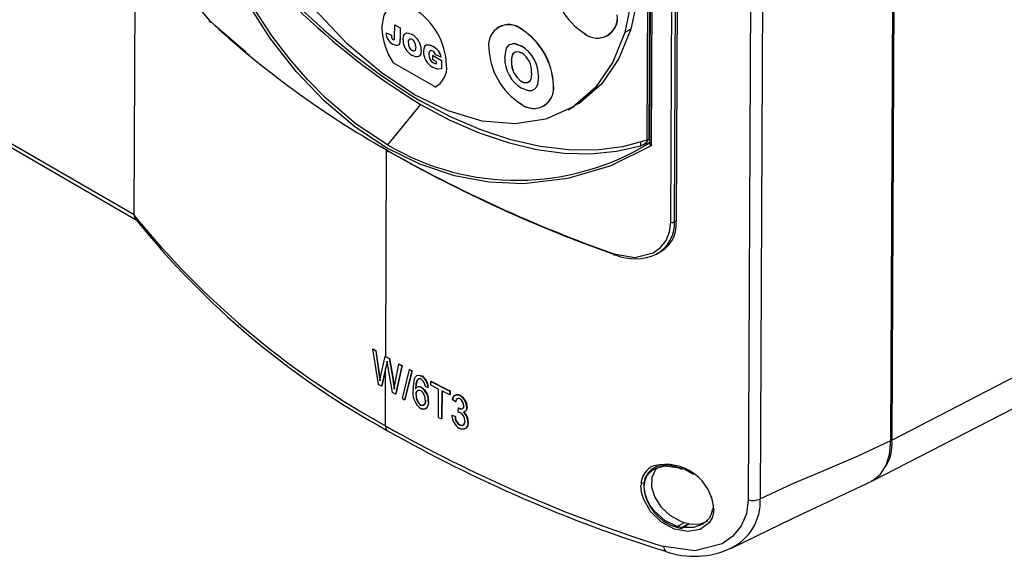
# Model space of a CAD drawing. Header units: millimetres. Extents: x 0 to 1676, y 0 to 1295.
# Tile 38 of 64: x 717 to 808, y 744 to 793. Entities that reach past the tile are written whole.
import ezdxf

# ---------------------------------------------------------------- set-up
doc = ezdxf.new("R2010")
doc.units = ezdxf.units.MM
doc.header["$LTSCALE"] = 6

msp = doc.modelspace()

# ---------------------------------------------------------------- linework, layer by layer
for p, q in [((727.841, 775.508), (728.764, 979.624)), ((797.461, 754.719), (798.34, 948.986)), ((798.408, 949.026), (797.53, 754.76)), ((785.207, 941.335), (784.339, 749.264)), ((786.3, 941.44), (785.431, 749.369)), ((777.206, 774.819), (777.576, 856.806)), ((777.552, 774.846), (777.922, 856.832)), ((778.075, 856.923), (777.704, 774.919)), ((775.045, 782.368), (775.321, 843.464)), ((775.221, 782.468), (775.497, 843.565)), ((775.54, 843.649), (775.261, 782.003)), ((775.696, 843.497), (775.417, 781.853)), ((727.841, 775.507), (632.672, 830.447)), ((632.88, 829.985), (728.186, 774.965)), ((738.084, 790.494), (735.284, 792.945)), ((751.807, 791.861), (751.812, 793)), ((751.816, 793.002), (751.812, 793)), ((751.812, 793), (752.313, 792.711)), ((751.816, 793.002), (752.317, 792.713)), ((752.313, 792.711), (752.308, 791.704)), ((752.317, 792.713), (752.312, 791.706)), ((752.317, 792.713), (752.313, 792.711)), ((763.457, 792.588), (763.466, 792.604)), ((773.533, 792.605), (772.976, 792.287)), ((751.017, 792.247), (751.014, 792.244)), ((751.014, 792.244), (751.515, 792.033)), ((751.017, 792.247), (751.518, 792.035)), ((751.518, 792.035), (751.515, 792.033)), ((751.588, 791.704), (751.585, 791.702)), ((751.662, 791.637), (751.659, 791.635)), ((752.308, 791.704), (752.312, 791.706)), ((753.417, 792.098), (753.42, 792.1)), ((769.255, 792.201), (769.264, 792.196)), ((769.296, 792.178), (769.287, 792.183)), ((753.081, 791.333), (753.085, 791.335)), ((753.413, 790.622), (753.417, 790.624)), ((754.253, 790.676), (754.25, 790.674)), ((754.896, 791.158), (754.892, 791.156)), ((755.339, 790.992), (755.336, 790.99)), ((760.472, 790.875), (760.472, 790.864)), ((760.472, 790.857), (760.472, 790.846)), ((761.935, 789.966), (762.085, 790.844)), ((762.522, 791.218), (762.804, 791.289)), ((762.804, 791.289), (762.8, 791.287)), ((762.8, 791.287), (763.49, 791.037)), ((762.804, 791.289), (763.493, 791.04)), ((763.493, 791.04), (763.49, 791.037)), ((738.118, 790.466), (738.084, 790.494)), ((738.132, 790.454), (738.118, 790.466)), ((738.132, 790.454), (738.459, 790.206)), ((754.963, 790.259), (754.959, 790.257)), ((755.334, 789.78), (755.336, 790.166)), ((755.668, 789.587), (755.334, 789.78)), ((755.339, 790.168), (755.336, 790.166)), ((755.336, 790.166), (756.108, 789.72)), ((755.339, 790.168), (756.111, 789.722)), ((756.088, 790.014), (755.587, 790.215)), ((756.088, 790.014), (756.092, 790.016)), ((756.108, 789.72), (756.104, 788.953)), ((756.111, 789.722), (756.108, 788.955)), ((756.111, 789.722), (756.108, 789.72)), ((755.523, 787.27), (751.682, 789.487)), ((755.335, 789.516), (755.332, 789.514)), ((755.667, 789.431), (755.668, 789.587)), ((756.108, 788.955), (756.104, 788.953)), ((762.563, 789.629), (762.567, 789.631)), ((765.04, 788.196), (765.036, 788.194)), ((763.483, 787.782), (763.486, 787.784)), ((766.43, 787.436), (766.412, 787.436)), ((754.178, 785.669), (751.166, 781.947)), ((763.395, 785.73), (763.403, 785.725)), ((763.435, 785.706), (763.426, 785.712)), ((767.784, 785.181), (768.34, 785.499)), ((775.221, 782.468), (775.045, 782.368)), ((750.586, 781.781), (751.258, 781.356)), ((774.448, 781.864), (774.449, 782.178)), ((774.448, 781.864), (774.623, 781.959)), ((775.111, 782.414), (775.205, 782.447)), ((775.205, 782.447), (775.205, 782.459)), ((775.272, 782.15), (775.266, 782.13)), ((750.985, 762.478), (751.072, 781.551)), ((727.841, 775.507), (727.841, 775.508)), ((728.521, 774.632), (727.841, 775.507)), ((777.704, 774.919), (777.552, 774.846)), ((775.744, 771.816), (775.882, 771.883)), ((749.816, 763.163), (749.804, 763.156)), ((750.313, 759.901), (749.804, 763.156)), ((749.804, 763.156), (750.067, 762.999)), ((750.081, 763.007), (750.067, 762.999)), ((750.067, 762.999), (750.366, 760.886)), ((750.081, 763.007), (750.381, 760.895)), ((750.545, 760.723), (750.952, 762.478)), ((751.053, 761.717), (750.6, 759.732)), ((750.969, 762.487), (750.952, 762.478)), ((751.319, 762.265), (750.952, 762.478)), ((751.071, 761.727), (750.98, 761.333)), ((751.115, 762.027), (751.053, 761.717)), ((751.071, 761.727), (751.053, 761.717)), ((751.133, 762.037), (751.071, 761.727)), ((751.179, 761.644), (751.115, 762.027)), ((751.607, 759.149), (751.179, 761.644)), ((751.319, 762.265), (751.338, 762.276)), ((751.319, 762.265), (751.61, 760.605)), ((751.338, 762.276), (751.629, 760.616)), ((751.87, 760.054), (752.195, 761.767)), ((752.216, 761.779), (752.195, 761.767)), ((752.195, 761.767), (752.466, 761.615)), ((750.381, 760.895), (750.366, 760.886)), ((750.366, 760.886), (750.449, 760.234)), ((750.98, 761.333), (750.616, 759.741)), ((750.956, 756.097), (750.98, 761.333)), ((752.466, 761.615), (751.901, 758.982)), ((752.488, 761.627), (751.921, 758.993)), ((752.488, 761.627), (752.466, 761.615)), ((752.522, 758.594), (753.184, 761.255)), ((753.392, 761.141), (752.728, 758.479)), ((753.417, 761.155), (752.751, 758.492)), ((753.208, 761.269), (753.184, 761.255)), ((753.184, 761.255), (753.392, 761.141)), ((753.417, 761.155), (753.392, 761.141)), ((750.6, 759.732), (750.313, 759.901)), ((750.449, 760.234), (750.545, 760.723)), ((751.629, 760.616), (751.61, 760.605)), ((751.61, 760.605), (751.768, 759.47)), ((751.629, 760.616), (751.788, 759.481)), ((751.768, 759.47), (751.87, 760.054)), ((753.891, 760.27), (753.865, 760.255)), ((754.3, 760.681), (754.272, 760.666)), ((755.123, 759.833), (755.124, 760.177)), ((755.854, 759.455), (755.123, 759.833)), ((755.153, 760.194), (755.124, 760.177)), ((755.124, 760.177), (756.876, 759.282)), ((750.616, 759.741), (750.6, 759.732)), ((751.901, 758.982), (751.607, 759.149)), ((751.921, 758.993), (751.901, 758.982)), ((753.766, 759.515), (753.859, 759.615)), ((753.774, 758.919), (753.8, 758.933)), ((754.293, 759.612), (754.266, 759.596)), ((754.603, 759.724), (754.879, 759.616)), ((754.907, 759.633), (754.879, 759.616)), ((755.842, 756.855), (755.854, 759.455)), ((756.134, 759.311), (756.122, 756.712)), ((756.874, 758.937), (756.134, 759.311)), ((756.165, 759.295), (756.154, 756.73)), ((756.876, 759.282), (756.874, 758.937)), ((756.907, 758.956), (756.874, 758.937)), ((756.908, 759.3), (756.876, 759.282)), ((756.908, 759.3), (756.907, 758.956)), ((752.522, 758.594), (752.728, 758.479)), ((752.751, 758.492), (752.728, 758.479)), ((754.936, 758.319), (754.908, 758.303)), ((757.405, 758.29), (757.121, 758.47)), ((757.438, 758.31), (757.405, 758.29)), ((757.836, 758.575), (757.68, 758.616)), ((757.829, 758.884), (757.795, 758.865)), ((754.221, 757.972), (754.248, 757.988)), ((757.652, 757.709), (757.615, 757.38)), ((757.615, 757.38), (757.812, 757.324)), ((757.686, 757.728), (757.652, 757.709)), ((757.695, 757.684), (757.652, 757.709)), ((757.686, 757.728), (757.729, 757.703)), ((757.729, 757.703), (757.695, 757.684)), ((758.479, 757.802), (758.443, 757.782)), ((755.842, 756.855), (756.122, 756.712)), ((756.154, 756.73), (756.122, 756.712)), ((757.112, 757.054), (757.079, 757.035)), ((757.363, 756.932), (757.079, 757.035)), ((757.112, 757.054), (757.397, 756.951)), ((757.397, 756.951), (757.363, 756.932)), ((758.581, 756.422), (758.545, 756.402)), ((757.826, 756.166), (757.791, 756.147)), ((777.817, 752.239), (778.255, 752.079)), ((778.256, 752.153), (778.255, 752.079)), ((778.36, 752.176), (779.298, 751.645)), ((780.926, 749.584), (781.104, 748.705)), ((781.104, 748.705), (781.08, 748.388)), ((781.171, 748.334), (781.15, 748.136)), ((781.174, 748.388), (781.171, 748.334)), ((777.792, 746.82), (778.431, 747.185)), ((778.431, 747.185), (778.863, 747.082)), ((778.231, 746.715), (777.792, 746.82)), ((778.863, 747.082), (778.231, 746.715)), ((778.231, 746.715), (778.231, 746.641)), ((778.336, 746.74), (778.863, 747.057)), ((778.863, 747.057), (778.863, 747.082)), ((776.746, 744.525), (776.727, 744.532))]:
    msp.add_line(p, q)
at = {"flags": 128}
for points in [[(772.976, 792.287), (771.884, 789.562), (770.295, 787.236), (768.222, 785.447), (765.722, 784.303), (762.89, 783.865), (759.847, 784.136), (756.725, 785.064), (753.649, 786.552), (750.574, 788.59), (747.455, 791.239), (744.416, 794.453), (741.59, 798.135), (739.098, 802.14), (737.034, 806.3), (735.454, 810.443), (734.372, 814.414)], [(775.417, 781.853), (771.696, 780.017), (767.749, 778.835), (763.67, 778.361), (760.475, 778.501), (757.304, 779.092), (754.14, 780.152), (751.068, 781.668), (748.132, 783.615), (745.339, 785.983), (742.746, 788.708), (740.328, 791.793), (737.463, 796.304), (734.97, 801.222), (732.85, 806.426)], [(751.166, 781.947), (748.281, 783.86), (745.505, 786.214), (743.823, 787.922), (742.168, 789.837), (740.554, 791.96), (739.181, 793.996), (737.8, 796.286), (736.432, 798.836), (735.288, 801.223), (734.26, 803.604), (733.164, 806.435)], [(773.786, 798.263), (773.575, 795.131), (772.976, 792.287)], [(774.343, 798.581), (774.132, 795.449), (773.533, 792.605)], [(750.64, 792.721), (750.853, 793.871), (751.132, 794.33), (751.52, 794.658), (751.998, 794.832), (752.533, 794.844), (753.63, 794.453)], [(773.533, 792.605), (772.441, 789.88), (770.851, 787.554), (768.779, 785.765), (768.312, 785.552)], [(751.585, 791.702), (751.62, 791.663), (751.659, 791.635)], [(751.588, 791.704), (751.621, 791.668), (751.662, 791.637)], [(751.659, 791.635), (751.701, 791.617), (751.74, 791.617), (751.767, 791.637), (751.786, 791.674), (751.807, 791.861)], [(752.308, 791.704), (752.289, 791.386), (752.256, 791.245), (752.187, 791.142), (752.084, 791.088), (751.96, 791.08), (751.681, 791.186)], [(752.58, 791.623), (752.63, 791.974), (752.702, 792.111), (752.804, 792.2), (752.934, 792.241), (753.088, 792.232), (753.417, 792.098)], [(752.73, 792.134), (752.808, 792.202), (752.937, 792.243), (753.092, 792.234), (753.42, 792.1)], [(753.081, 791.333), (753.094, 791.509), (753.146, 791.653), (753.194, 791.695), (753.259, 791.711), (753.329, 791.7), (753.413, 791.663)], [(753.085, 791.335), (753.098, 791.511), (753.132, 791.607)], [(753.749, 790.973), (753.738, 790.789), (753.69, 790.633), (753.642, 790.586), (753.574, 790.569), (753.501, 790.582), (753.413, 790.622)], [(753.543, 790.577), (753.5, 790.585), (753.417, 790.624)], [(754.25, 790.674), (754.205, 790.317), (754.138, 790.177), (754.038, 790.082), (753.91, 790.037), (753.756, 790.043), (753.428, 790.177)], [(754.253, 790.676), (754.21, 790.321), (754.143, 790.181), (754.043, 790.085), (753.939, 790.048)], [(754.892, 791.156), (754.702, 791.118), (754.562, 790.99), (754.483, 790.788), (754.459, 790.539)], [(754.618, 791.041), (754.706, 791.121), (754.896, 791.158)], [(755.336, 790.99), (755.11, 791.103), (754.892, 791.156)], [(754.896, 791.158), (755.113, 791.105), (755.339, 790.992)], [(755.312, 790.567), (755.23, 790.606), (755.155, 790.62), (755.088, 790.609), (755.034, 790.571), (754.975, 790.433), (754.959, 790.257)], [(762.085, 790.844), (762.375, 791.181), (762.8, 791.287)], [(762.563, 789.629), (762.607, 790.08), (762.674, 790.28), (762.773, 790.422), (762.916, 790.513), (763.092, 790.539), (763.289, 790.499), (763.391, 790.456), (763.495, 790.402)], [(756.104, 788.953), (755.73, 788.923), (755.306, 789.093)], [(755.332, 789.514), (755.505, 789.444), (755.667, 789.431)], [(755.335, 789.516), (755.509, 789.446), (755.671, 789.433)], [(765.036, 788.194), (764.948, 787.506), (764.819, 787.226), (764.638, 787.034), (764.395, 786.925), (764.113, 786.913), (763.481, 787.15)], [(764.407, 788.575), (764.364, 788.122), (764.298, 787.923), (764.199, 787.778), (764.058, 787.684), (763.885, 787.651), (763.689, 787.687), (763.586, 787.728), (763.483, 787.782)], [(765.04, 788.196), (764.951, 787.508), (764.823, 787.228), (764.642, 787.036), (764.486, 786.966)], [(775.045, 782.368), (772.76, 781.768), (770.347, 781.47), (767.821, 781.477), (765.201, 781.788), (762.504, 782.401), (759.75, 783.312), (756.958, 784.515), (754.147, 786.001)], [(754.178, 785.669), (756.892, 784.231), (759.588, 783.056), (762.251, 782.154), (764.861, 781.529), (767.402, 781.187), (769.858, 781.128), (772.212, 781.355), (774.448, 781.864)], [(751.059, 781.487), (751.062, 781.442), (751.073, 781.404), (751.091, 781.373), (751.116, 781.351), (751.146, 781.337), (751.181, 781.334), (751.219, 781.34), (751.258, 781.356)], [(797.53, 754.76), (808.1, 760.216), (818.532, 765.371), (829.916, 770.91), (840.33, 776.053), (850.9, 781.505)], [(795.77, 751.034), (822.652, 764.867), (849.576, 778.718)], [(771.975, 771.917), (773.909, 771.582), (775.6, 772.002), (776.271, 772.488), (776.777, 773.136), (777.095, 773.926), (777.206, 774.819)], [(772.116, 771.813), (772.088, 771.792), (772.06, 771.781), (772.035, 771.78), (772.014, 771.79), (771.997, 771.809), (771.984, 771.837), (771.976, 771.874), (771.975, 771.917)], [(750.969, 762.487), (750.971, 762.486), (750.973, 762.485), (750.975, 762.484), (750.977, 762.483), (750.979, 762.482), (750.981, 762.481), (750.983, 762.479), (750.985, 762.478)], [(750.381, 760.895), (750.425, 760.567), (750.464, 760.242)], [(753.504, 759.49), (753.622, 760.418), (753.715, 760.588), (753.856, 760.704), (754.046, 760.739), (754.272, 760.666)], [(753.887, 760.721), (754.077, 760.754), (754.3, 760.681)], [(753.865, 760.255), (753.773, 759.956), (753.74, 759.5)], [(753.891, 760.27), (753.791, 759.921), (753.766, 759.515)], [(754.237, 760.378), (754.116, 760.418), (754.011, 760.402), (753.865, 760.255)], [(754.264, 760.393), (754.143, 760.433), (754.037, 760.417), (753.891, 760.27)], [(754.492, 760.103), (754.565, 759.912), (754.603, 759.724)], [(753.774, 758.919), (753.797, 759.127), (753.877, 759.286), (753.947, 759.34), (754.025, 759.363), (754.112, 759.357), (754.209, 759.32)], [(753.8, 758.933), (753.827, 759.156), (753.902, 759.3), (754.034, 759.375), (754.127, 759.375), (754.236, 759.336)], [(757.121, 758.47), (757.196, 758.725), (757.325, 758.879), (757.509, 758.937), (757.641, 758.923), (757.795, 758.865)], [(754.631, 758.438), (754.612, 758.222), (754.542, 758.047), (754.409, 757.946), (754.32, 757.939), (754.221, 757.972)], [(754.908, 758.303), (754.866, 757.968), (754.748, 757.724), (754.587, 757.604), (754.436, 757.591), (754.234, 757.659)], [(754.659, 758.454), (754.636, 758.222), (754.571, 758.065), (754.456, 757.969), (754.365, 757.953), (754.248, 757.988)], [(754.936, 758.319), (754.898, 757.997), (754.777, 757.74), (754.682, 757.652), (754.559, 757.608), (754.416, 757.615), (754.261, 757.674)], [(757.802, 758.555), (757.705, 758.59), (757.625, 758.596), (757.519, 758.554), (757.446, 758.452), (757.405, 758.29)], [(757.553, 758.573), (757.475, 758.461), (757.438, 758.31)], [(758.156, 757.939), (758.125, 757.763), (758.084, 757.697), (758.025, 757.652), (757.957, 757.629), (757.88, 757.627), (757.695, 757.684)], [(757.729, 757.703), (757.914, 757.647), (757.992, 757.649)], [(758.119, 757.717), (758.16, 757.783), (758.191, 757.958)], [(758.479, 757.802), (758.46, 757.633), (758.4, 757.493), (758.299, 757.396), (758.235, 757.368), (758.164, 757.353)], [(758.545, 756.402), (758.496, 756.079), (758.345, 755.862), (758.148, 755.774), (757.988, 755.774), (757.785, 755.843)], [(758.257, 756.537), (758.231, 756.331), (758.14, 756.178), (758.066, 756.127), (757.984, 756.105), (757.892, 756.111), (757.791, 756.147)], [(757.826, 756.166), (757.926, 756.131), (758.018, 756.125), (758.101, 756.147), (758.175, 756.198), (758.266, 756.351), (758.292, 756.557)], [(758.581, 756.422), (758.535, 756.108), (758.38, 755.882)], [(785.431, 749.369), (788.44, 750.771), (791.446, 752.037), (794.451, 753.307), (797.461, 754.719)], [(795.646, 751.018), (795.783, 751.045), (796.484, 751.622), (797.017, 752.458), (797.336, 753.451), (797.461, 754.719)], [(774.49, 750.852), (774.633, 751.382), (774.902, 751.835)], [(778.256, 752.153), (777.037, 752.458), (775.935, 752.329), (775.48, 752.097), (775.115, 751.762), (774.857, 751.333), (774.718, 750.826)], [(777.792, 746.82), (776.646, 747.369), (775.666, 748.251), (775.281, 748.789), (775, 749.349), (774.825, 749.926), (774.767, 750.479), (774.829, 751), (775.004, 751.45), (775.288, 751.831), (775.682, 752.128), (776.668, 752.393), (777.817, 752.239)], [(776.01, 752.216), (775.807, 752.062), (775.456, 751.316), (775.437, 750.433), (775.729, 749.506), (776.301, 748.62), (777.109, 747.857), (778.092, 747.304), (778.431, 747.185)], [(782.729, 744.778), (788.474, 747.577), (795.748, 751.023)], [(781.15, 748.136), (781.006, 747.617), (780.738, 747.167), (779.902, 746.546), (778.788, 746.347), (777.553, 746.582), (776.356, 747.222), (775.35, 748.192), (774.684, 749.364), (774.513, 749.974), (774.466, 750.563)], [(784.339, 749.264), (784.171, 747.994), (783.686, 746.865), (782.923, 745.932), (781.92, 745.226), (779.417, 744.574), (776.575, 744.973)], [(781.022, 748.24), (780.771, 747.593), (780.153, 747.023)], [(781.15, 748.136), (781.101, 748.16), (781.06, 748.19), (781.031, 748.224), (781.014, 748.26), (781.01, 748.297), (781.021, 748.332), (781.044, 748.363), (781.08, 748.388)], [(778.863, 747.057), (779.867, 747.045), (780.656, 747.347)], [(778.336, 746.74), (778.281, 746.698), (778.231, 746.641)], [(780.153, 747.023), (779.31, 746.732), (778.336, 746.74)]]:
    msp.add_lwpolyline(points, dxfattribs=at)
for centre, radius, start, end in [((788.415, 841.716), 65.41, 212.62432, 238.40598), ((788.243, 841.101), 65.062, 212.85356, 238.42765), ((743.315, 801.037), 11.472, 180.15179, 221.68172), ((772.753, 797.593), 6.425, 182.29769, 237.35636), ((750.17, 789.042), 6.423, 2.19308, 57.41081), ((794.253, 857.704), 87.607, 227.21588, 240.45858), ((734.916, 793.401), 0.169, 177.49192, 280.45951), ((770.448, 793.619), 1.847, 231.05008, 8.95923), ((770.461, 793.618), 1.852, 231.05008, 8.95923), ((756.741, 792.902), 6.104, 181.69348, 214.01263), ((762.302, 791.163), 1.852, 51.05008, 188.95923), ((762.296, 791.152), 1.847, 51.05008, 188.95923), ((759.991, 787.178), 6.425, 2.29769, 57.35636), ((759.99, 787.177), 6.445, 2.29769, 57.35636), ((752.24, 792.278), 1.226, 181.54883, 242.90693), ((752.072, 791.978), 0.56, 174.39947, 209.46334), ((752.081, 791.981), 0.565, 174.56324, 209.29957), ((751.583, 791.569), 0.742, 329.33246, 10.64492), ((754.201, 791.602), 1.62, 179.26624, 241.5142), ((753.002, 791.037), 0.749, 355.08634, 56.73869), ((752.641, 790.688), 1.609, 359.48841, 61.17793), ((752.645, 790.69), 1.609, 359.4897, 61.17664), ((753.83, 791.25), 0.753, 173.61274, 236.44623), ((753.833, 791.251), 0.753, 173.60562, 236.45335), ((754.741, 789.753), 1.373, 10.96897, 64.31123), ((754.745, 789.756), 1.371, 10.94666, 64.33354), ((766.892, 791.122), 6.425, 182.29769, 237.35636), ((761.812, 788.283), 3.225, 358.412, 58.65876), ((761.816, 788.285), 3.225, 358.412, 58.65876), ((756.092, 790.525), 1.634, 179.50242, 241.22582), ((755.747, 790.187), 0.79, 174.94681, 238.33093), ((755.423, 790.319), 0.463, 153.56955, 187.45803), ((755.751, 790.189), 0.791, 174.96691, 238.31082), ((755.039, 790.071), 0.567, 14.72849, 61.14448), ((765.132, 789.89), 3.198, 178.62874, 238.92397), ((763.438, 789.823), 0.892, 137.32468, 192.46213), ((762.397, 788.712), 2.015, 356.08368, 57.00048), ((754.619, 789.037), 1.986, 297.09591, 7.23337), ((764.635, 789.508), 2.075, 176.66301, 236.27294), ((764.638, 789.51), 2.075, 176.66301, 236.27294), ((764.587, 787.148), 1.847, 231.05008, 8.95923), ((764.6, 787.147), 1.852, 231.05008, 8.95923), ((763.846, 788.218), 0.564, 230.34172, 307.80856), ((763.064, 802.02), 23.335, 239.34413, 301.52675), ((774.4, 782.687), 0.761, 287.04851, 338.98519), ((769.722, 797.8), 16.581, 287.19259, 289.59144), ((775.558, 782.109), 0.292, 175.8309, 241.2031), ((815.015, 893.638), 129.106, 240.30528, 250.52639), ((815.048, 893.214), 128.769, 240.30519, 250.52472), ((728.317, 775.453), 0.479, 173.52274, 229.74851), ((788.311, 823.352), 77.237, 218.67263, 241.24909), ((789.223, 825.263), 79.046, 219.8312, 241.04625), ((774.829, 774.613), 2.891, 291.09802, 6.08274), ((774.291, 774.735), 3.262, 299.26392, 1.95174), ((777.345, 775.274), 0.475, 252.95499, 295.79917), ((773.914, 776.199), 4.74, 247.71124, 294.58486), ((802.049, 850.957), 102.156, 239.24963, 239.42188), ((803.288, 853.08), 104.615, 240.00281, 240.22532), ((804.468, 855.163), 107.009, 240.77139, 240.93841), ((805.393, 856.881), 108.926, 241.37436, 241.49938), ((753.897, 759.807), 0.665, 26.39715, 59.18564), ((753.605, 759.58), 1.275, 1.63384, 58.40483), ((753.624, 759.589), 1.284, 1.93716, 58.26564), ((807.884, 861.569), 114.269, 242.51851, 243.506), ((755.332, 759.158), 1.858, 169.69338, 233.78346), ((754.05, 759.293), 0.373, 54.51875, 146.22611), ((754.862, 758.857), 1.064, 175.91093, 234.79018), ((754.054, 759.199), 0.477, 59.96206, 98.72355), ((753.666, 758.518), 0.968, 355.25298, 55.92271), ((753.432, 758.377), 1.477, 357.13867, 55.63633), ((753.487, 758.404), 1.452, 356.65937, 56.2611), ((757.593, 758.513), 0.44, 57.52008, 183.20465), ((754.841, 758.844), 1.069, 175.98598, 234.5657), ((757.203, 757.775), 1.24, 0.3266, 61.49306), ((757.473, 757.957), 0.683, 358.48994, 61.24414), ((757.25, 757.801), 1.229, 0.07065, 61.84947), ((757.392, 756.567), 0.866, 358.01232, 60.97573), ((758.056, 757.719), 0.393, 280.74372, 9.29664), ((757.379, 756.438), 1.167, 358.20338, 50.02752), ((757.414, 756.457), 1.168, 358.26596, 50.04156), ((758.475, 757.058), 1.397, 180.93971, 240.40913), ((758.259, 756.911), 0.897, 178.68162, 238.53468), ((758.273, 756.92), 0.877, 177.98138, 239.33751), ((751.452, 756.041), 0.499, 173.56673, 234.10374), ((815.681, 870.101), 131.097, 240.41464, 252.64449), ((815.5, 868.784), 130.161, 240.37559, 252.66941), ((758.094, 756.335), 0.546, 239.90551, 288.10275), ((794.071, 754.305), 3.489, 322.76591, 7.4958), ((776.026, 751.127), 1.328, 104.49899, 147.78936), ((776.728, 748.078), 4.456, 3.98206, 103.42926), ((777.904, 750.427), 3.441, 172.91105, 177.73011), ((774.645, 751.206), 0.387, 246.29663, 280.89456), ((778.927, 750.792), 4.209, 179.53486, 260.48032), ((780.722, 749.099), 4.716, 294.39848, 3.27909), ((784.742, 750.791), 1.58, 255.19193, 295.83988), ((777.034, 744.884), 0.467, 169.00389, 228.88208), ((779.383, 751.981), 7.909, 250.52722, 294.93463)]:
    msp.add_arc(centre, radius, start, end)

doc.saveas('drawing.dxf')
